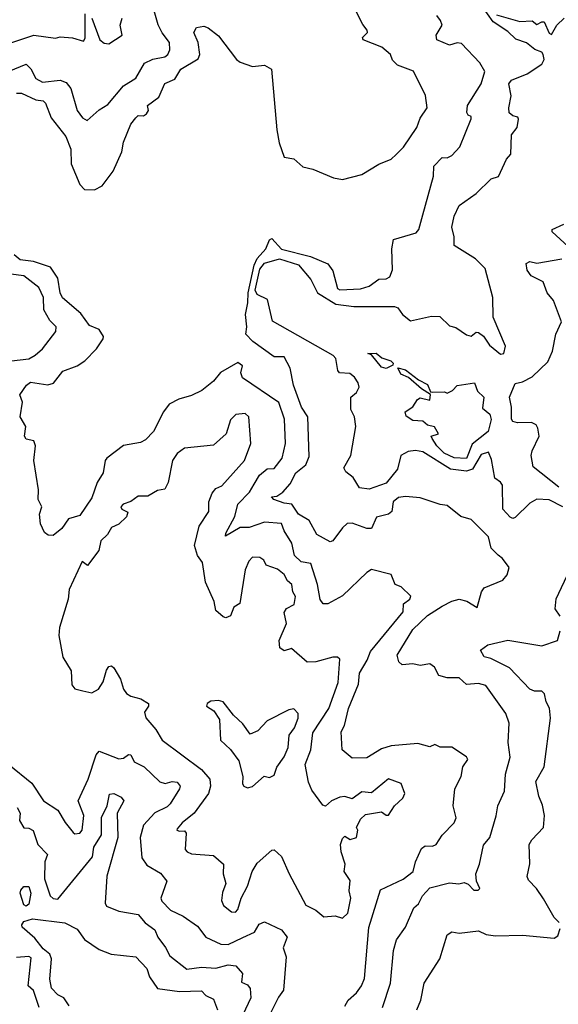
# Model space of a CAD drawing. Extents: x 1995148 to 2088947, y 769131 to 906009.
# Tile 99 of 256: x 2029138 to 2031353, y 789148 to 793198. Entities that reach past the tile are written whole.
import ezdxf

# ---------------------------------------------------------------- set-up
doc = ezdxf.new("R2010")
doc.units = 0

msp = doc.modelspace()

# ---------------------------------------------------------------- linework, layer by layer
at = {"layer": '0CON05XD'}
for points in [[(2030685.8, 792644.2), (2030715.6, 792674.4), (2030771.2, 792755), (2030785, 792792.5), (2030813.3, 792835), (2030806.4, 792886.4), (2030757, 792987), (2030690.9, 793010.9), (2030671.2, 793031.2), (2030662.5, 793055), (2030626.7, 793085), (2030550, 793115), (2030547.5, 793125), (2030567.5, 793145), (2030566.7, 793155), (2030548.8, 793178.8), (2030495.8, 793285.8)], [(2029095, 792986.9), (2029165, 793015.7), (2029183.3, 792996.7), (2029205, 792955.7), (2029231.3, 792941.3), (2029305, 792949.6), (2029329.6, 792939.6), (2029348.8, 792915), (2029374, 792825), (2029396.7, 792795), (2029415.9, 792784.1), (2029465, 792828), (2029500, 792850), (2029565, 792926), (2029615, 792958), (2029650.6, 793019.4), (2029685, 793035.3), (2029734.7, 793045.3), (2029747.5, 793055), (2029755.6, 793074.4), (2029753.8, 793105), (2029723.8, 793143.8), (2029707.5, 793177.5), (2029685, 793254)], [(2030995, 791896.2), (2031015, 791913.3), (2031025, 791912), (2031045, 791896.9), (2031069.2, 791859.2), (2031115, 791821.9), (2031128.8, 791825), (2031136, 791855), (2031084.2, 791975), (2031083.8, 792055), (2031052, 792175), (2031011.9, 792215), (2030925, 792270), (2030924.2, 792305), (2030914.4, 792345), (2030925, 792390), (2030945, 792433.3), (2031015, 792483.8), (2031076.4, 792543.6), (2031106.6, 792553.4), (2031140, 792625), (2031157.5, 792645), (2031160, 792725), (2031183.8, 792755), (2031188.8, 792788.8), (2031186.7, 792796.7), (2031165, 792803.3), (2031151.2, 792815), (2031149.4, 792835), (2031158.9, 792885), (2031148.8, 792935), (2031160.3, 792949.7), (2031225, 792975.6), (2031285.5, 793015), (2031294.4, 793035), (2031290.8, 793055), (2031284.2, 793064.2), (2031256.2, 793075), (2031222.5, 793102.5), (2031178.3, 793118.3), (2031145, 793150), (2031085, 793190), (2031037.5, 793255)], [(2028704, 793224), (2028815, 793191.9), (2028845, 793166.9), (2028885, 793149.7), (2028945, 793136.2), (2029015, 793088.8), (2029061.1, 793088.9), (2029195.9, 793134.1), (2029285, 793122), (2029305, 793127.5), (2029355, 793124), (2029400.5, 793109.5), (2029407.5, 793122.5), (2029407.5, 793222.5)], [(2029435, 793204.2), (2029467.5, 793115), (2029485, 793101.1), (2029505, 793098.6), (2029560, 793135), (2029551.2, 793175), (2029560, 793205)], [(2030630, 789135), (2030663.3, 789235), (2030675, 789370), (2030687, 789413), (2030724.2, 789465.8), (2030758, 789545), (2030777.8, 789562.2), (2030794.3, 789595), (2030825, 789627.1), (2030905, 789647.5), (2030943.9, 789643.9), (2030965, 789650), (2030982.5, 789642.5), (2031005, 789617.5), (2031022.5, 789617.5), (2031030, 789625), (2031016.2, 789655), (2031014, 789685), (2031028.8, 789725), (2031045, 789802.5), (2031070.8, 789835), (2031096.8, 789923.2), (2031103.3, 789965), (2031131.9, 790025), (2031135.7, 790095), (2031154.3, 790164.3), (2031146.9, 790225), (2031150.8, 790305), (2031136.2, 790345), (2031055, 790460), (2031025, 790468.1), (2030975, 790464.4), (2030945, 790491.4), (2030895, 790490.8), (2030861.2, 790501.2), (2030844.2, 790535), (2030825, 790548.6), (2030785, 790542.5), (2030755, 790548.1), (2030710, 790545), (2030696.4, 790556.4), (2030690, 790585), (2030755, 790689.5), (2030815, 790746.9), (2030875, 790785.5), (2030915, 790806.9), (2030945, 790814.4), (2030977.1, 790807.1), (2031019.3, 790780.7), (2031036.7, 790845), (2031048.3, 790861.7), (2031125, 790893.3), (2031142.5, 790915), (2031150, 790945), (2031122.5, 790982.5), (2031105, 790995.8), (2031076.9, 791025), (2031065, 791071.2), (2030995, 791142), (2030952.5, 791155), (2030895, 791200), (2030866.2, 791203.8), (2030785, 791231.9), (2030725, 791237.3), (2030695, 791232.9), (2030673.3, 791215), (2030667.5, 791175), (2030655, 791164.3), (2030605, 791151.4), (2030584.3, 791105.7), (2030565, 791105.6), (2030505, 791127.2), (2030485, 791125.3), (2030465, 791108.2), (2030425, 791054), (2030415, 791050), (2030360.3, 791080.3), (2030328.8, 791138.8), (2030285, 791163.8), (2030257.1, 791205), (2030225, 791209.2), (2030182.5, 791225), (2030174, 791235), (2030195, 791237.8), (2030220, 791255), (2030250.4, 791289.6), (2030273.8, 791335), (2030315, 791366.7), (2030328, 791402), (2030323.3, 791565), (2030296.7, 791605), (2030264.5, 791695), (2030249.5, 791765), (2030225, 791811.2), (2030185, 791811.2), (2030096.2, 791875), (2030067.3, 791905), (2030071.3, 791935), (2030066.6, 791985), (2030076.6, 792033.4), (2030077.1, 792075), (2030101.9, 792188.1), (2030114.4, 792215.6), (2030149.4, 792255), (2030165, 792292.5), (2030175, 792298.8), (2030215, 792253.8), (2030333.7, 792223.7), (2030405, 792194.3), (2030425.5, 792165), (2030445, 792092.2), (2030455, 792087.5), (2030539.1, 792090.8), (2030575, 792101.8), (2030615, 792130.8), (2030645, 792132.1), (2030659.3, 792140.7), (2030670.2, 792169.8), (2030667.6, 792255), (2030675, 792294.2), (2030768.3, 792321.7), (2030778.9, 792335), (2030795.7, 792395.7), (2030838.8, 792555), (2030840.8, 792595), (2030875, 792631.2), (2030895, 792630), (2030915, 792640), (2030947.5, 792675), (2030995, 792790), (2030995, 792800), (2030982.5, 792805), (2030976.7, 792816.7), (2030978.9, 792845), (2031035.7, 792934.3), (2031050, 792985), (2031030.5, 793020.5), (2030955, 793100), (2030937, 793103), (2030905, 793093.8), (2030853.3, 793115), (2030850, 793135), (2030875.6, 793175), (2030868.9, 793195), (2030852.5, 793215)], [(2031098.5, 793218.5), (2031195, 793190.8), (2031245, 793193.1), (2031265, 793177.8), (2031285, 793190), (2031295, 793188.9), (2031315, 793142.5), (2031325, 793137.5), (2031346.2, 793175), (2031376.2, 793205)], [(2029125, 792895.7), (2029145, 792895.7), (2029205, 792868.8), (2029234.4, 792864.4), (2029244.2, 792855), (2029267.3, 792795), (2029327.7, 792717.7), (2029348.2, 792665), (2029349.2, 792605), (2029385, 792520.8), (2029405, 792500), (2029445, 792498), (2029476.7, 792515), (2029522.9, 792575), (2029558.1, 792655), (2029565.5, 792695), (2029595, 792768.8), (2029615.8, 792794.2), (2029625, 792803.8), (2029646.7, 792803.3), (2029659.3, 792810.7), (2029667.5, 792825), (2029663.3, 792845), (2029710, 792880), (2029735, 792936.2), (2029776, 792954), (2029800.8, 792995), (2029872.2, 793037.8), (2029878.2, 793055), (2029871.5, 793105), (2029854.2, 793145.8), (2029864.3, 793165.7), (2029895, 793172), (2029913.3, 793165), (2029955, 793132), (2030028.9, 793035), (2030045, 793022.9), (2030095, 793005.6), (2030145, 793011.5), (2030173.8, 792995), (2030195.3, 792745), (2030205, 792691.2), (2030225, 792632.5), (2030265, 792626.2), (2030302.3, 792592.3), (2030343.9, 792583.9), (2030428.3, 792548.3), (2030465, 792541.2), (2030545, 792561.2), (2030615, 792603.3), (2030665, 792624), (2030685.8, 792644.2)], [(2031392.5, 792265), (2031327.5, 792325), (2031327.5, 792335), (2031375, 792356.7)], [(2030475, 789140), (2030489.2, 789165), (2030522.9, 789195), (2030543.1, 789225), (2030555.5, 789255), (2030574.1, 789464.1), (2030621.4, 789618.6), (2030715, 789663.2), (2030755.3, 789694.7), (2030765.4, 789735), (2030790.7, 789789.3), (2030805, 789800), (2030835, 789799.2), (2030850, 789805), (2030875.7, 789844.3), (2030924.2, 789895), (2030932, 789915), (2030920, 789965), (2030926.7, 790035), (2030953.3, 790085), (2030960, 790125), (2030980, 790155), (2030975.8, 790165.8), (2030915, 790206.2), (2030866.4, 790206.4), (2030845, 790217.5), (2030825, 790207.5), (2030775, 790221.4), (2030665, 790210.8), (2030625, 790199.2), (2030565, 790162.5), (2030505, 790161.2), (2030464, 790195), (2030460.3, 790269.7), (2030472.9, 790295), (2030490, 790365), (2030531.1, 790465), (2030535, 790510), (2030566.2, 790563.8), (2030580.7, 790599.2), (2030715, 790762.5), (2030716, 790795), (2030742.5, 790815), (2030746.7, 790826.7), (2030706.7, 790865), (2030682.5, 790875), (2030665, 790916), (2030585, 790936.4), (2030565, 790924.6), (2030465, 790828), (2030405, 790795.7), (2030386, 790796), (2030373, 790813), (2030363.1, 790875), (2030335, 790961.2), (2030295, 790968.6), (2030267.3, 790995), (2030257.3, 791045), (2030225.8, 791095.8), (2030215, 791125.6), (2030145, 791130.8), (2030080.9, 791109.1), (2030045, 791110), (2029984.1, 791074.1), (2029985, 791086.7), (2030022.1, 791155), (2030035.6, 791205), (2030082.5, 791255), (2030102.5, 791287.5), (2030124.3, 791325), (2030155, 791350.6), (2030185, 791352.5), (2030217.5, 791395), (2030231.4, 791455), (2030227.3, 791555), (2030203.9, 791623.9), (2030054.6, 791724.6), (2030047.1, 791745), (2030054, 791775), (2030035, 791788.1), (2029963.2, 791746.8), (2029935, 791712), (2029886.6, 791673.4), (2029845, 791652.9), (2029792.1, 791637.9), (2029752.9, 791617.1), (2029729.2, 791585), (2029687.8, 791505), (2029655, 791469.4), (2029635, 791458.6), (2029565, 791446.5), (2029495.7, 791395), (2029488.9, 791385), (2029481.5, 791335), (2029456.9, 791295), (2029435, 791231.2), (2029385, 791158.8), (2029338.8, 791145), (2029311.4, 791105), (2029275, 791076), (2029255, 791078), (2029239.5, 791089.5), (2029223.8, 791125), (2029220, 791165), (2029229.4, 791195), (2029213.8, 791225), (2029215.5, 791265), (2029195.8, 791385), (2029203.3, 791445), (2029196.4, 791466.4), (2029165, 791472.5), (2029157.5, 791485), (2029163.3, 791525), (2029140, 791565), (2029150, 791625), (2029138.1, 791655), (2029165.7, 791694.3), (2029182.6, 791707.4), (2029253.6, 791696.4), (2029276.9, 791703.1), (2029315, 791752.5), (2029375, 791774.2), (2029406, 791795), (2029454, 791845), (2029481.2, 791885), (2029482, 791895), (2029465, 791923.3), (2029425, 791940), (2029390, 791990), (2029314.1, 792054.1), (2029303.8, 792075), (2029294.6, 792135), (2029265, 792180), (2029195, 792203), (2029140.6, 792210.6), (2029115, 792230.9)], [(2031371.4, 791195), (2031315, 791223.2), (2031265, 791226.4), (2031235, 791209.4), (2031175, 791150.8), (2031165, 791146), (2031155, 791152), (2031124.4, 791185), (2031123.1, 791283.1), (2031115, 791296.2), (2031092.1, 791312.1), (2031078.6, 791388.6), (2031065, 791418.8), (2031035, 791409.2), (2031000.1, 791349.9), (2030975, 791341.1), (2030909.4, 791349.4), (2030795, 791420.4), (2030765, 791426.2), (2030735, 791422.5), (2030704.5, 791405), (2030690.8, 791349.2), (2030645, 791291.4), (2030575, 791267.1), (2030535, 791272), (2030508.6, 791315), (2030478.8, 791338.8), (2030470.8, 791355), (2030500, 791405), (2030520, 791525), (2030514.5, 791564.5), (2030500, 791595), (2030500, 791645), (2030523.3, 791665), (2030533.6, 791686.4), (2030530, 791705), (2030515, 791727.5), (2030495, 791742.5), (2030453.3, 791745), (2030445.9, 791755.9), (2030438.5, 791805), (2030427.5, 791817.5), (2030177.8, 791957.8), (2030157.5, 792047.5), (2030115, 792068.4), (2030106.2, 792085), (2030125, 792171.9), (2030145, 792196.9), (2030206, 792214), (2030285, 792190), (2030335, 792130), (2030362.3, 792075), (2030437.6, 792027.6), (2030512, 792018), (2030678.9, 792018.9), (2030692.7, 792012.7), (2030712, 791985), (2030745, 791960), (2030831.9, 791978.1), (2030865, 791977.1), (2030905, 791938.9), (2030931.7, 791931.7), (2030975, 791901.9), (2030995, 791896.2)], [(2031354.3, 791275), (2031248.6, 791358.6), (2031240.5, 791405), (2031244.8, 791425.3), (2031274.6, 791485), (2031268, 791518), (2031261.1, 791531.1), (2031242, 791542), (2031185, 791540.2), (2031166.1, 791546.1), (2031160.5, 791555), (2031160.5, 791605), (2031152, 791645), (2031175, 791701.2), (2031205, 791708.6), (2031245, 791729.7), (2031309.3, 791790.7), (2031328.8, 791835), (2031341.8, 791905), (2031365.3, 791955), (2031333.4, 792043.4), (2031306.2, 792075), (2031289.9, 792119.9), (2031241.2, 792145), (2031225, 792167.5), (2031220.8, 792195), (2031235, 792204), (2031265, 792196.7), (2031367.5, 792215)], [(2029105, 791794.6), (2029175, 791803.6), (2029201.4, 791818.6), (2029232, 791845), (2029287.1, 791915), (2029287.5, 791935), (2029261.5, 791961.5), (2029236.9, 792005), (2029236.3, 792055), (2029217.2, 792097.2), (2029155.6, 792145), (2029101.8, 792151.7)], [(2030645, 791763.8), (2030625, 791768.8), (2030585, 791820), (2030570, 791825), (2030603.8, 791826.2), (2030626.9, 791806.9), (2030663.8, 791795), (2030673.3, 791785), (2030672.5, 791777.5), (2030645, 791763.8)], [(2030975, 791393.1), (2030925, 791395.6), (2030883.1, 791415), (2030852.9, 791445), (2030833.3, 791475), (2030830, 791485), (2030860, 791495), (2030843, 791523), (2030815, 791530), (2030795, 791546.7), (2030755, 791550), (2030727, 791567), (2030722.5, 791585), (2030753.9, 791606.1), (2030774.1, 791635.9), (2030785, 791643.3), (2030825, 791633.8), (2030827, 791657), (2030789.7, 791679.7), (2030736, 791726), (2030705, 791740), (2030693.3, 791766.7), (2030725, 791757.8), (2030777.5, 791717.5), (2030815, 791697.5), (2030827.5, 791667.5), (2030835.8, 791665.8), (2030885, 791667.5), (2030895, 791662.5), (2030917.3, 791672.7), (2030937, 791693), (2031007.5, 791705), (2031020, 791670), (2031046.8, 791645), (2031040.3, 791600.3), (2031071.1, 791575), (2031076.6, 791553.4), (2031063.8, 791505), (2030998.4, 791451.6), (2030975, 791393.1)], [(2030465, 789503.3), (2030486.6, 789523.4), (2030499.4, 789585), (2030493.3, 789615), (2030497.1, 789657.1), (2030472.5, 789695), (2030476.2, 789725), (2030459.2, 789775), (2030457.5, 789805), (2030465, 789830), (2030475, 789840), (2030496.7, 789826.7), (2030523.3, 789835), (2030528.8, 789865), (2030522.5, 789875), (2030539.5, 789910.5), (2030560.5, 789929.5), (2030625, 789939.4), (2030645, 789926), (2030655, 789926), (2030679.2, 789965), (2030713.4, 789996.6), (2030721.4, 790015), (2030706.6, 790056.6), (2030655, 790075.4), (2030585, 790018.1), (2030545, 790021.9), (2030505, 789994), (2030475, 790002.9), (2030455, 790000.6), (2030420, 789985), (2030395, 789963.8), (2030385, 789967.5), (2030339.7, 790029.7), (2030325, 790062.5), (2030311.9, 790135), (2030334.6, 790195), (2030343.6, 790265), (2030408.8, 790365), (2030447.8, 790472.2), (2030455, 790567.5), (2030445, 790576.2), (2030425.7, 790575.7), (2030355, 790557.5), (2030320, 790555), (2030255, 790612.2), (2030225, 790602.5), (2030208, 790615), (2030204.4, 790645), (2030234.5, 790715), (2030225, 790760), (2030235, 790775.8), (2030266.8, 790793.2), (2030272.2, 790825), (2030260.5, 790845), (2030256.9, 790875), (2030239.5, 790889.5), (2030225, 790916.7), (2030198, 790938), (2030151.2, 790955), (2030141.2, 790975), (2030125, 790985.8), (2030095, 790987.5), (2030079.6, 790970.4), (2030065.6, 790935), (2030043.3, 790796.7), (2030018.5, 790781.5), (2030005, 790745.7), (2029985, 790738.5), (2029975, 790741.4), (2029945, 790767.5), (2029938, 790805), (2029902.5, 790885), (2029889.6, 790965), (2029869.4, 790995), (2029857.3, 791035), (2029876.4, 791115), (2029915.7, 791175), (2029915.6, 791215), (2029929.8, 791250.2), (2029945, 791270), (2029969.3, 791280.7), (2030061.9, 791385), (2030088.5, 791455), (2030080, 791565), (2030065, 791578.6), (2030026.4, 791573.6), (2030005, 791552.5), (2029986.7, 791495), (2029935, 791447.5), (2029815, 791436), (2029785.8, 791414.2), (2029766.2, 791385), (2029748, 791295), (2029735, 791266.7), (2029705, 791261.2), (2029665, 791238.8), (2029625, 791238.8), (2029595, 791216.2), (2029563.3, 791205), (2029553.9, 791193.9), (2029557.5, 791185), (2029582.5, 791172.5), (2029577.3, 791152.7), (2029546.2, 791123.8), (2029515, 791110), (2029499.1, 791080.9), (2029471.2, 791055), (2029464, 791015), (2029416.4, 790953.6), (2029395, 790970), (2029342, 790855), (2029337.5, 790815), (2029301.7, 790698.3), (2029298.8, 790665), (2029316, 790576), (2029349.3, 790519.3), (2029352, 790462), (2029365, 790446.2), (2029397.6, 790437.6), (2029435, 790430), (2029462, 790445), (2029481.9, 790475), (2029495, 790523.3), (2029505, 790537.5), (2029515, 790540), (2029525, 790532.5), (2029552.2, 790485), (2029564.6, 790444.6), (2029576.7, 790426.7), (2029595, 790415.5), (2029636.2, 790405), (2029667.5, 790385), (2029667.5, 790375), (2029650.7, 790349.3), (2029656.1, 790326.1), (2029698.3, 790278.3), (2029723.8, 790235), (2029885, 790114.2), (2029920, 790075), (2029922.1, 790045), (2029914.5, 790015), (2029855.4, 789934.6), (2029806.2, 789895), (2029785, 789870), (2029784.1, 789864.1), (2029795, 789860), (2029815, 789862.5), (2029822, 789852), (2029818.6, 789785), (2029826, 789775), (2029845, 789767.3), (2029935, 789760.8), (2029975.6, 789725), (2029974.4, 789684.4), (2029985.7, 789645), (2029972.1, 789607.9), (2029968, 789575), (2029976, 789555), (2030008.8, 789528.8), (2030025, 789528), (2030035, 789538.8), (2030048.1, 789585), (2030075.3, 789634.7), (2030094.5, 789695), (2030115, 789729.2), (2030175, 789782.5), (2030185, 789783.3), (2030215, 789756), (2030245.6, 789685), (2030315, 789556.2), (2030356.1, 789536.1), (2030388.3, 789508.3), (2030435, 789512.5), (2030465, 789503.3)], [(2031360.5, 790745), (2031340, 790775), (2031343.6, 790816.4), (2031400, 790935)], [(2031356.8, 789485), (2031335.3, 789505.3), (2031292.1, 789582.1), (2031262.5, 789625), (2031229.4, 789659.4), (2031224.1, 789674.1), (2031236.1, 789726.1), (2031233.3, 789805), (2031243.1, 789825), (2031292, 789875), (2031296, 789925), (2031287.3, 789967.3), (2031272.5, 790005), (2031260.8, 790065), (2031294, 790125), (2031320.6, 790325), (2031316.8, 790366.8), (2031302.7, 790392.7), (2031296, 790425), (2031285, 790436.9), (2031255, 790436.4), (2031235, 790444.5), (2031152.3, 790532.3), (2031075, 790570), (2031047.3, 790577.3), (2031032.5, 790605), (2031062.7, 790627.3), (2031145, 790645.5), (2031285, 790623.3), (2031348.8, 790645), (2031360.8, 790685)], [(2030075, 790038.8), (2030095, 790043.8), (2030143, 790087), (2030165, 790081.2), (2030185, 790091.2), (2030195.7, 790124.3), (2030225, 790166.7), (2030242, 790205), (2030245.7, 790255), (2030267.5, 790285), (2030283.3, 790325), (2030282.5, 790345), (2030265, 790363.3), (2030245, 790360), (2030155, 790313.8), (2030116.7, 790273.3), (2030085, 790260), (2030055, 790302.5), (2030017, 790337), (2029975, 790392.5), (2029955, 790398), (2029923.3, 790395), (2029908.8, 790385), (2029906.7, 790375), (2029936.7, 790355), (2029959.5, 790319.5), (2029963.3, 790235), (2030005, 790196.7), (2030039.1, 790149.1), (2030055.9, 790085.9), (2030054, 790055), (2030060, 790045), (2030075, 790038.8)], [(2029093.8, 790135), (2029188.2, 790058.2), (2029235.5, 789985.5), (2029295, 789947.5), (2029325, 789895.8), (2029357.5, 789855), (2029365, 789850), (2029385, 789852), (2029395.5, 789864.5), (2029402.2, 789925), (2029378.1, 789985), (2029420, 790075), (2029452.5, 790175), (2029465, 790190), (2029545, 790157.5), (2029565, 790161.4), (2029585, 790175.5), (2029595, 790173.8), (2029608.8, 790145), (2029650, 790125), (2029713.6, 790063.6), (2029736.4, 790056.4), (2029765, 790065.4), (2029785, 790062.7), (2029797.3, 790045), (2029795.4, 790035), (2029756.9, 789973.1), (2029745, 789961.2), (2029693.8, 789936.2), (2029646.9, 789885), (2029633.6, 789835), (2029640.3, 789750.3), (2029660.2, 789720.2), (2029717.5, 789687.5), (2029743.3, 789655), (2029718.6, 789585), (2029722.2, 789572.2), (2029758, 789535), (2029810.5, 789510.5), (2029869.1, 789469.1), (2029903.3, 789425), (2029965, 789395.6), (2029995, 789394.6), (2030055, 789423.1), (2030102.9, 789445), (2030122.5, 789477.5), (2030145, 789488), (2030213.8, 789455), (2030238, 789425), (2030221.2, 789381.2), (2030234.2, 789344.2), (2030223.3, 789206.7), (2030202, 789178), (2030171.1, 789115)], [(2029127.3, 789957.3), (2029139.6, 789935), (2029137.3, 789905), (2029154.4, 789874.4), (2029175, 789872.7), (2029193.2, 789863.2), (2029213.1, 789805), (2029252.5, 789765), (2029242, 789735), (2029240.5, 789665), (2029263.3, 789595), (2029275, 789583.3), (2029295, 789581.1), (2029436.9, 789755), (2029443.5, 789795), (2029474.5, 789845), (2029473.9, 789916.1), (2029498.1, 789965), (2029507, 790013), (2029525, 790016), (2029555, 790000), (2029565.6, 789985), (2029538.6, 789935), (2029540.9, 789835), (2029496.7, 789675), (2029488.8, 789565), (2029495, 789552.5), (2029545, 789530.8), (2029625, 789517.5), (2029653.3, 789483.3), (2029694.2, 789455), (2029705.8, 789425), (2029737.5, 789382.5), (2029755, 789347.5), (2029825, 789293.5), (2029885, 789301.5), (2029945, 789297.1), (2029995, 789311.3), (2030026.2, 789306.2), (2030053.8, 789275), (2030050, 789240), (2030075, 789228.8), (2030085, 789213.3), (2030088.5, 789175), (2030055.6, 789105)], [(2029165, 789552), (2029155, 789557.5), (2029140, 789605), (2029142.1, 789617.9), (2029155, 789633.3), (2029175, 789632.5), (2029184.2, 789605), (2029175, 789560), (2029165, 789552)], [(2029341.7, 789141.7), (2029320, 789175), (2029295, 789187.5), (2029269.2, 789215), (2029262.1, 789252.1), (2029268.6, 789335), (2029261.6, 789355), (2029235, 789376.5), (2029200.4, 789420.4), (2029148.6, 789465), (2029146.9, 789475), (2029155, 789489.4), (2029190.2, 789499.8), (2029323.9, 789483.9), (2029375, 789457.5), (2029404.5, 789414.5), (2029465, 789373.3), (2029514.5, 789354.5), (2029615, 789344.2), (2029661.4, 789295), (2029671.7, 789261.7), (2029705, 789214), (2029795, 789201.5), (2029885, 789203.8), (2029903.3, 789185), (2029935, 789170), (2029951.9, 789125)], [(2030770.8, 789125), (2030787.5, 789165), (2030800.6, 789235), (2030866, 789335), (2030895.8, 789434.2), (2030915, 789446.7), (2030945, 789441.2), (2031025, 789450), (2031055.6, 789435.6), (2031095, 789429.6), (2031205, 789432.1), (2031335, 789420.6), (2031350.6, 789429.4), (2031360.5, 789459.5)], [(2029218, 789135), (2029195.3, 789205.3), (2029173.3, 789225), (2029185, 789338.8), (2029175, 789345.5), (2029125, 789341.1)]]:
    msp.add_lwpolyline(points, dxfattribs=at)

doc.saveas('drawing.dxf')
